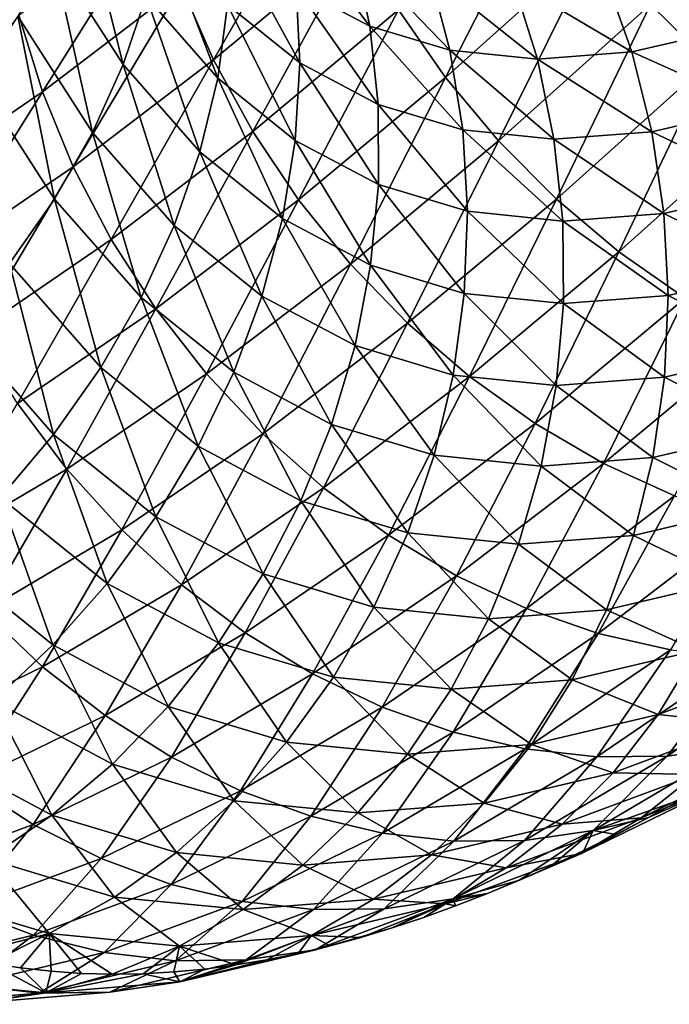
# Model space of a CAD drawing. Header units: millimetres. Extents: x -99 to 221, y -61 to 39.
# Tile 102 of 256: x 9.27 to 11.92, y -53.8 to -49.78. Entities that reach past the tile are written whole.
import ezdxf

# ---------------------------------------------------------------- set-up
doc = ezdxf.new("R2010")
doc.units = ezdxf.units.MM
doc.header["$LTSCALE"] = 33.374815
doc.layers.add('65', color=7, linetype='CONTINUOUS')
doc.layers.add('66', color=7, linetype='CONTINUOUS')

msp = doc.modelspace()

# ---------------------------------------------------------------- linework, layer by layer
at = {"layer": '65', "linetype": 'Continuous'}
for points in [[(9.6937, -49.9586, -1.2761), (9.5176, -49.2621, -0.9785), (9.4063, -49.5124, -0.7827), (9.6937, -49.9586, -1.2761)], [(9.7867, -49.6798, -1.4407), (9.5176, -49.2621, -0.9785), (9.6937, -49.9586, -1.2761), (9.7867, -49.6798, -1.4407)], [(10.6996, -49.8014, -3.2386), (10.3521, -49.3424, -2.873), (10.3996, -49.642, -2.7269), (10.6996, -49.8014, -3.2386)], [(10.6332, -49.4917, -3.353), (10.3521, -49.3424, -2.873), (10.6996, -49.8014, -3.2386), (10.6332, -49.4917, -3.353)], [(10.0794, -50.0137, -1.9422), (9.8465, -49.4031, -1.623), (9.7867, -49.6798, -1.4407), (10.0794, -50.0137, -1.9422)], [(10.1189, -49.7141, -2.0907), (9.8465, -49.4031, -1.623), (10.0794, -50.0137, -1.9422), (10.1189, -49.7141, -2.0907)], [(10.4141, -49.952, -2.596), (10.1248, -49.4204, -2.2554), (10.1189, -49.7141, -2.0907), (10.4141, -49.952, -2.596)], [(10.3996, -49.642, -2.7269), (10.1248, -49.4204, -2.2554), (10.4141, -49.952, -2.596), (10.3996, -49.642, -2.7269)], [(9.5686, -50.2358, -1.1315), (9.4063, -49.5124, -0.7827), (9.2629, -49.7613, -0.6069), (9.5686, -50.2358, -1.1315)], [(9.6937, -49.9586, -1.2761), (9.4063, -49.5124, -0.7827), (9.5686, -50.2358, -1.1315), (9.6937, -49.9586, -1.2761)], [(11.0275, -49.8999, -3.794), (10.6332, -49.4917, -3.353), (10.6996, -49.8014, -3.2386), (11.0275, -49.8999, -3.794)], [(10.9439, -49.585, -3.8791), (10.6332, -49.4917, -3.353), (11.0275, -49.8999, -3.794), (10.9439, -49.585, -3.8791)], [(12.0601, -49.4979, -5.7518), (11.6583, -49.5917, -5.0788), (12.1835, -49.8108, -5.7354), (12.0601, -49.4979, -5.7518)], [(11.2857, -49.6197, -4.4541), (10.9439, -49.585, -3.8791), (11.3845, -49.9362, -4.3952), (11.2857, -49.6197, -4.4541)], [(11.3845, -49.9362, -4.3952), (10.9439, -49.585, -3.8791), (11.0275, -49.8999, -3.794), (11.3845, -49.9362, -4.3952)], [(11.6583, -49.5917, -5.0788), (11.2857, -49.6197, -4.4541), (11.7702, -49.9073, -5.0428), (11.6583, -49.5917, -5.0788)], [(12.1835, -49.8108, -5.7354), (11.6583, -49.5917, -5.0788), (11.7702, -49.9073, -5.0428), (12.1835, -49.8108, -5.7354)], [(11.7702, -49.9073, -5.0428), (11.2857, -49.6197, -4.4541), (11.3845, -49.9362, -4.3952), (11.7702, -49.9073, -5.0428)], [(10.6996, -49.8014, -3.2386), (10.3996, -49.642, -2.7269), (10.7337, -50.1217, -3.1405), (10.6996, -49.8014, -3.2386)], [(10.7337, -50.1217, -3.1405), (10.3996, -49.642, -2.7269), (10.4141, -49.952, -2.596), (10.7337, -50.1217, -3.1405)], [(10.0068, -50.3156, -1.8118), (9.7867, -49.6798, -1.4407), (9.6937, -49.9586, -1.2761), (10.0068, -50.3156, -1.8118)], [(10.0794, -50.0137, -1.9422), (9.7867, -49.6798, -1.4407), (10.0068, -50.3156, -1.8118), (10.0794, -50.0137, -1.9422)], [(10.3954, -50.2684, -2.4821), (10.1189, -49.7141, -2.0907), (10.0794, -50.0137, -1.9422), (10.3954, -50.2684, -2.4821)], [(10.4141, -49.952, -2.596), (10.1189, -49.7141, -2.0907), (10.3954, -50.2684, -2.4821), (10.4141, -49.952, -2.596)], [(9.413, -50.508, -1.0087), (9.2629, -49.7613, -0.6069), (9.0893, -50.0057, -0.4535), (9.413, -50.508, -1.0087)], [(9.5686, -50.2358, -1.1315), (9.2629, -49.7613, -0.6069), (9.413, -50.508, -1.0087), (9.5686, -50.2358, -1.1315)], [(11.0275, -49.8999, -3.794), (10.6996, -49.8014, -3.2386), (11.0794, -50.2257, -3.7263), (11.0275, -49.8999, -3.794)], [(11.0794, -50.2257, -3.7263), (10.6996, -49.8014, -3.2386), (10.7337, -50.1217, -3.1405), (11.0794, -50.2257, -3.7263)], [(12.1835, -49.8108, -5.7354), (11.7702, -49.9073, -5.0428), (12.2767, -50.1344, -5.739), (12.1835, -49.8108, -5.7354)], [(11.3845, -49.9362, -4.3952), (11.0275, -49.8999, -3.794), (11.4521, -50.2637, -4.3548), (11.3845, -49.9362, -4.3952)], [(11.4521, -50.2637, -4.3548), (11.0275, -49.8999, -3.794), (11.0794, -50.2257, -3.7263), (11.4521, -50.2637, -4.3548)], [(11.7702, -49.9073, -5.0428), (11.3845, -49.9362, -4.3952), (11.8515, -50.2337, -5.0261), (11.7702, -49.9073, -5.0428)], [(12.2767, -50.1344, -5.739), (11.7702, -49.9073, -5.0428), (11.8515, -50.2337, -5.0261), (12.2767, -50.1344, -5.739)], [(10.735, -50.4488, -3.0602), (10.4141, -49.952, -2.596), (10.3954, -50.2684, -2.4821), (10.735, -50.4488, -3.0602)], [(10.7337, -50.1217, -3.1405), (10.4141, -49.952, -2.596), (10.735, -50.4488, -3.0602), (10.7337, -50.1217, -3.1405)], [(11.8515, -50.2337, -5.0261), (11.3845, -49.9362, -4.3952), (11.4521, -50.2637, -4.3548), (11.8515, -50.2337, -5.0261)], [(9.9019, -50.6159, -1.7011), (9.6937, -49.9586, -1.2761), (9.5686, -50.2358, -1.1315), (9.9019, -50.6159, -1.7011)], [(10.0068, -50.3156, -1.8118), (9.6937, -49.9586, -1.2761), (9.9019, -50.6159, -1.7011), (10.0068, -50.3156, -1.8118)], [(9.413, -50.508, -1.0087), (9.0893, -50.0057, -0.4535), (9.2288, -50.7717, -0.9091), (9.413, -50.508, -1.0087)], [(10.3438, -50.5871, -2.3866), (10.0794, -50.0137, -1.9422), (10.0068, -50.3156, -1.8118), (10.3438, -50.5871, -2.3866)], [(10.3954, -50.2684, -2.4821), (10.0794, -50.0137, -1.9422), (10.3438, -50.5871, -2.3866), (10.3954, -50.2684, -2.4821)], [(11.0794, -50.2257, -3.7263), (10.7337, -50.1217, -3.1405), (11.099, -50.5582, -3.6771), (11.0794, -50.2257, -3.7263)], [(11.099, -50.5582, -3.6771), (10.7337, -50.1217, -3.1405), (10.735, -50.4488, -3.0602), (11.099, -50.5582, -3.6771)], [(12.2767, -50.1344, -5.739), (11.8515, -50.2337, -5.0261), (12.3384, -50.4646, -5.7626), (12.2767, -50.1344, -5.739)], [(9.7663, -50.9108, -1.6116), (9.5686, -50.2358, -1.1315), (9.413, -50.508, -1.0087), (9.7663, -50.9108, -1.6116)], [(9.9019, -50.6159, -1.7011), (9.5686, -50.2358, -1.1315), (9.7663, -50.9108, -1.6116), (9.9019, -50.6159, -1.7011)], [(11.4521, -50.2637, -4.3548), (11.0794, -50.2257, -3.7263), (11.4877, -50.5978, -4.3334), (11.4521, -50.2637, -4.3548)], [(11.4877, -50.5978, -4.3334), (11.0794, -50.2257, -3.7263), (11.099, -50.5582, -3.6771), (11.4877, -50.5978, -4.3334)], [(11.8515, -50.2337, -5.0261), (11.4521, -50.2637, -4.3548), (11.9011, -50.5668, -5.0289), (11.8515, -50.2337, -5.0261)], [(12.3384, -50.4646, -5.7626), (11.8515, -50.2337, -5.0261), (11.9011, -50.5668, -5.0289), (12.3384, -50.4646, -5.7626)], [(10.7036, -50.7783, -2.9985), (10.3954, -50.2684, -2.4821), (10.3438, -50.5871, -2.3866), (10.7036, -50.7783, -2.9985)], [(10.735, -50.4488, -3.0602), (10.3954, -50.2684, -2.4821), (10.7036, -50.7783, -2.9985), (10.735, -50.4488, -3.0602)], [(11.9011, -50.5668, -5.0289), (11.4521, -50.2637, -4.3548), (11.4877, -50.5978, -4.3334), (11.9011, -50.5668, -5.0289)], [(10.2599, -50.9043, -2.3107), (10.0068, -50.3156, -1.8118), (9.9019, -50.6159, -1.7011), (10.2599, -50.9043, -2.3107)], [(10.3438, -50.5871, -2.3866), (10.0068, -50.3156, -1.8118), (10.2599, -50.9043, -2.3107), (10.3438, -50.5871, -2.3866)], [(11.0859, -50.8934, -3.6467), (10.735, -50.4488, -3.0602), (10.7036, -50.7783, -2.9985), (11.0859, -50.8934, -3.6467)], [(11.099, -50.5582, -3.6771), (10.735, -50.4488, -3.0602), (11.0859, -50.8934, -3.6467), (11.099, -50.5582, -3.6771)], [(12.3384, -50.4646, -5.7626), (11.9011, -50.5668, -5.0289), (12.368, -50.7973, -5.8058), (12.3384, -50.4646, -5.7626)], [(9.6014, -51.1966, -1.5443), (9.413, -50.508, -1.0087), (9.2288, -50.7717, -0.9091), (9.6014, -51.1966, -1.5443)], [(9.7663, -50.9108, -1.6116), (9.413, -50.508, -1.0087), (9.6014, -51.1966, -1.5443), (9.7663, -50.9108, -1.6116)], [(11.4908, -50.9346, -4.3312), (11.099, -50.5582, -3.6771), (11.0859, -50.8934, -3.6467), (11.4908, -50.9346, -4.3312)], [(11.4877, -50.5978, -4.3334), (11.099, -50.5582, -3.6771), (11.4908, -50.9346, -4.3312), (11.4877, -50.5978, -4.3334)], [(10.6398, -51.1063, -2.9563), (10.3438, -50.5871, -2.3866), (10.2599, -50.9043, -2.3107), (10.6398, -51.1063, -2.9563)], [(10.7036, -50.7783, -2.9985), (10.3438, -50.5871, -2.3866), (10.6398, -51.1063, -2.9563), (10.7036, -50.7783, -2.9985)], [(11.9011, -50.5668, -5.0289), (11.4877, -50.5978, -4.3334), (11.9183, -50.9023, -5.0512), (11.9011, -50.5668, -5.0289)], [(11.9183, -50.9023, -5.0512), (11.4877, -50.5978, -4.3334), (11.4908, -50.9346, -4.3312), (11.9183, -50.9023, -5.0512)], [(12.368, -50.7973, -5.8058), (11.9011, -50.5668, -5.0289), (11.9183, -50.9023, -5.0512), (12.368, -50.7973, -5.8058)], [(10.1447, -51.2159, -2.2553), (9.9019, -50.6159, -1.7011), (9.7663, -50.9108, -1.6116), (10.1447, -51.2159, -2.2553)], [(10.2599, -50.9043, -2.3107), (9.9019, -50.6159, -1.7011), (10.1447, -51.2159, -2.2553), (10.2599, -50.9043, -2.3107)], [(9.4094, -51.4698, -1.5001), (9.2288, -50.7717, -0.9091), (9.0184, -51.0237, -0.834), (9.4094, -51.4698, -1.5001)], [(9.6014, -51.1966, -1.5443), (9.2288, -50.7717, -0.9091), (9.4094, -51.4698, -1.5001), (9.6014, -51.1966, -1.5443)], [(11.0404, -51.2269, -3.6358), (10.7036, -50.7783, -2.9985), (10.6398, -51.1063, -2.9563), (11.0404, -51.2269, -3.6358)], [(11.0859, -50.8934, -3.6467), (10.7036, -50.7783, -2.9985), (11.0404, -51.2269, -3.6358), (11.0859, -50.8934, -3.6467)], [(12.368, -50.7973, -5.8058), (11.9183, -50.9023, -5.0512), (12.365, -51.1282, -5.8681), (12.368, -50.7973, -5.8058)], [(9.9998, -51.5179, -2.2211), (9.7663, -50.9108, -1.6116), (9.6014, -51.1966, -1.5443), (9.9998, -51.5179, -2.2211)], [(10.1447, -51.2159, -2.2553), (9.7663, -50.9108, -1.6116), (9.9998, -51.5179, -2.2211), (10.1447, -51.2159, -2.2553)], [(10.5444, -51.4285, -2.934), (10.2599, -50.9043, -2.3107), (10.1447, -51.2159, -2.2553), (10.5444, -51.4285, -2.934)], [(10.6398, -51.1063, -2.9563), (10.2599, -50.9043, -2.3107), (10.5444, -51.4285, -2.934), (10.6398, -51.1063, -2.9563)], [(11.4615, -51.2696, -4.3482), (11.0859, -50.8934, -3.6467), (11.0404, -51.2269, -3.6358), (11.4615, -51.2696, -4.3482)], [(11.4908, -50.9346, -4.3312), (11.0859, -50.8934, -3.6467), (11.4615, -51.2696, -4.3482), (11.4908, -50.9346, -4.3312)], [(11.9183, -50.9023, -5.0512), (11.4908, -50.9346, -4.3312), (11.9031, -51.2362, -5.0927), (11.9183, -50.9023, -5.0512)], [(12.365, -51.1282, -5.8681), (11.9183, -50.9023, -5.0512), (11.9031, -51.2362, -5.0927), (12.365, -51.1282, -5.8681)], [(11.9031, -51.2362, -5.0927), (11.4908, -50.9346, -4.3312), (11.4615, -51.2696, -4.3482), (11.9031, -51.2362, -5.0927)], [(9.4094, -51.4698, -1.5001), (9.0184, -51.0237, -0.834), (9.1928, -51.7268, -1.4796), (9.4094, -51.4698, -1.5001)], [(10.9631, -51.5545, -3.6443), (10.6398, -51.1063, -2.9563), (10.5444, -51.4285, -2.934), (10.9631, -51.5545, -3.6443)], [(11.0404, -51.2269, -3.6358), (10.6398, -51.1063, -2.9563), (10.9631, -51.5545, -3.6443), (11.0404, -51.2269, -3.6358)], [(12.365, -51.1282, -5.8681), (11.9031, -51.2362, -5.0927), (12.3294, -51.4532, -5.9488), (12.365, -51.1282, -5.8681)], [(9.8269, -51.8066, -2.2086), (9.6014, -51.1966, -1.5443), (9.4094, -51.4698, -1.5001), (9.8269, -51.8066, -2.2086)], [(9.9998, -51.5179, -2.2211), (9.6014, -51.1966, -1.5443), (9.8269, -51.8066, -2.2086), (9.9998, -51.5179, -2.2211)], [(10.4187, -51.7409, -2.932), (10.1447, -51.2159, -2.2553), (9.9998, -51.5179, -2.2211), (10.4187, -51.7409, -2.932)], [(10.5444, -51.4285, -2.934), (10.1447, -51.2159, -2.2553), (10.4187, -51.7409, -2.932), (10.5444, -51.4285, -2.934)], [(11.4001, -51.5988, -4.3843), (11.0404, -51.2269, -3.6358), (10.9631, -51.5545, -3.6443), (11.4001, -51.5988, -4.3843)], [(11.4615, -51.2696, -4.3482), (11.0404, -51.2269, -3.6358), (11.4001, -51.5988, -4.3843), (11.4615, -51.2696, -4.3482)], [(11.9031, -51.2362, -5.0927), (11.4615, -51.2696, -4.3482), (11.8555, -51.5641, -5.1528), (11.9031, -51.2362, -5.0927)], [(12.3294, -51.4532, -5.9488), (11.9031, -51.2362, -5.0927), (11.8555, -51.5641, -5.1528), (12.3294, -51.4532, -5.9488)], [(11.8555, -51.5641, -5.1528), (11.4615, -51.2696, -4.3482), (11.4001, -51.5988, -4.3843), (11.8555, -51.5641, -5.1528)], [(10.8549, -51.8722, -3.6722), (10.5444, -51.4285, -2.934), (10.4187, -51.7409, -2.932), (10.8549, -51.8722, -3.6722)], [(10.9631, -51.5545, -3.6443), (10.5444, -51.4285, -2.934), (10.8549, -51.8722, -3.6722), (10.9631, -51.5545, -3.6443)], [(9.6282, -52.0784, -2.218), (9.4094, -51.4698, -1.5001), (9.1928, -51.7268, -1.4796), (9.6282, -52.0784, -2.218)], [(9.8269, -51.8066, -2.2086), (9.4094, -51.4698, -1.5001), (9.6282, -52.0784, -2.218), (9.8269, -51.8066, -2.2086)], [(12.3294, -51.4532, -5.9488), (11.8555, -51.5641, -5.1528), (12.2618, -51.7682, -6.0469), (12.3294, -51.4532, -5.9488)], [(10.2641, -52.0395, -2.9503), (9.9998, -51.5179, -2.2211), (9.8269, -51.8066, -2.2086), (10.2641, -52.0395, -2.9503)], [(10.4187, -51.7409, -2.932), (9.9998, -51.5179, -2.2211), (10.2641, -52.0395, -2.9503), (10.4187, -51.7409, -2.932)], [(11.3073, -51.9178, -4.439), (10.9631, -51.5545, -3.6443), (10.8549, -51.8722, -3.6722), (11.3073, -51.9178, -4.439)], [(11.4001, -51.5988, -4.3843), (10.9631, -51.5545, -3.6443), (11.3073, -51.9178, -4.439), (11.4001, -51.5988, -4.3843)], [(11.8555, -51.5641, -5.1528), (11.4001, -51.5988, -4.3843), (11.7761, -51.8819, -5.2308), (11.8555, -51.5641, -5.1528)], [(12.2618, -51.7682, -6.0469), (11.8555, -51.5641, -5.1528), (11.7761, -51.8819, -5.2308), (12.2618, -51.7682, -6.0469)], [(11.7761, -51.8819, -5.2308), (11.4001, -51.5988, -4.3843), (11.3073, -51.9178, -4.439), (11.7761, -51.8819, -5.2308)], [(9.4062, -52.3297, -2.249), (9.1928, -51.7268, -1.4796), (8.9543, -51.9645, -1.4831), (9.4062, -52.3297, -2.249)], [(9.6282, -52.0784, -2.218), (9.1928, -51.7268, -1.4796), (9.4062, -52.3297, -2.249), (9.6282, -52.0784, -2.218)], [(10.7171, -52.1759, -3.7191), (10.4187, -51.7409, -2.932), (10.2641, -52.0395, -2.9503), (10.7171, -52.1759, -3.7191)], [(10.8549, -51.8722, -3.6722), (10.4187, -51.7409, -2.932), (10.7171, -52.1759, -3.7191), (10.8549, -51.8722, -3.6722)], [(10.0828, -52.3207, -2.9887), (9.8269, -51.8066, -2.2086), (9.6282, -52.0784, -2.218), (10.0828, -52.3207, -2.9887)], [(10.2641, -52.0395, -2.9503), (9.8269, -51.8066, -2.2086), (10.0828, -52.3207, -2.9887), (10.2641, -52.0395, -2.9503)], [(12.2618, -51.7682, -6.0469), (11.7761, -51.8819, -5.2308), (12.163, -52.0692, -6.161), (12.2618, -51.7682, -6.0469)], [(11.1844, -52.2228, -4.5115), (10.8549, -51.8722, -3.6722), (10.7171, -52.1759, -3.7191), (11.1844, -52.2228, -4.5115)], [(11.3073, -51.9178, -4.439), (10.8549, -51.8722, -3.6722), (11.1844, -52.2228, -4.5115), (11.3073, -51.9178, -4.439)], [(11.7761, -51.8819, -5.2308), (11.3073, -51.9178, -4.439), (11.6661, -52.1857, -5.3258), (11.7761, -51.8819, -5.2308)], [(12.163, -52.0692, -6.161), (11.7761, -51.8819, -5.2308), (11.6661, -52.1857, -5.3258), (12.163, -52.0692, -6.161)], [(11.6661, -52.1857, -5.3258), (11.3073, -51.9178, -4.439), (11.1844, -52.2228, -4.5115), (11.6661, -52.1857, -5.3258)], [(9.4062, -52.3297, -2.249), (8.9543, -51.9645, -1.4831), (9.1638, -52.5575, -2.3014), (9.4062, -52.3297, -2.249)], [(10.5516, -52.4618, -3.7844), (10.2641, -52.0395, -2.9503), (10.0828, -52.3207, -2.9887), (10.5516, -52.4618, -3.7844)], [(10.7171, -52.1759, -3.7191), (10.2641, -52.0395, -2.9503), (10.5516, -52.4618, -3.7844), (10.7171, -52.1759, -3.7191)], [(9.8769, -52.5808, -3.0466), (9.6282, -52.0784, -2.218), (9.4062, -52.3297, -2.249), (9.8769, -52.5808, -3.0466)], [(10.0828, -52.3207, -2.9887), (9.6282, -52.0784, -2.218), (9.8769, -52.5808, -3.0466), (10.0828, -52.3207, -2.9887)], [(12.163, -52.0692, -6.161), (11.6661, -52.1857, -5.3258), (12.0342, -52.3525, -6.2897), (12.163, -52.0692, -6.161)], [(11.0328, -52.5099, -4.6011), (10.7171, -52.1759, -3.7191), (10.5516, -52.4618, -3.7844), (11.0328, -52.5099, -4.6011)], [(11.1844, -52.2228, -4.5115), (10.7171, -52.1759, -3.7191), (11.0328, -52.5099, -4.6011), (11.1844, -52.2228, -4.5115)], [(11.6661, -52.1857, -5.3258), (11.1844, -52.2228, -4.5115), (11.5267, -52.4716, -5.4364), (11.6661, -52.1857, -5.3258)], [(12.0342, -52.3525, -6.2897), (11.6661, -52.1857, -5.3258), (11.5267, -52.4716, -5.4364), (12.0342, -52.3525, -6.2897)], [(11.5267, -52.4716, -5.4364), (11.1844, -52.2228, -4.5115), (11.0328, -52.5099, -4.6011), (11.5267, -52.4716, -5.4364)], [(9.649, -52.8165, -3.1234), (9.4062, -52.3297, -2.249), (9.1638, -52.5575, -2.3014), (9.649, -52.8165, -3.1234)], [(9.8769, -52.5808, -3.0466), (9.4062, -52.3297, -2.249), (9.649, -52.8165, -3.1234), (9.8769, -52.5808, -3.0466)], [(10.3604, -52.7262, -3.8674), (10.0828, -52.3207, -2.9887), (9.8769, -52.5808, -3.0466), (10.3604, -52.7262, -3.8674)], [(10.5516, -52.4618, -3.7844), (10.0828, -52.3207, -2.9887), (10.3604, -52.7262, -3.8674), (10.5516, -52.4618, -3.7844)], [(12.0342, -52.3525, -6.2897), (11.5267, -52.4716, -5.4364), (11.877, -52.6144, -6.4315), (12.0342, -52.3525, -6.2897)], [(12.4072, -52.4177, -7.3176), (12.0342, -52.3525, -6.2897), (11.877, -52.6144, -6.4315), (12.4072, -52.4177, -7.3176)], [(12.4072, -52.4177, -7.3176), (11.877, -52.6144, -6.4315), (12.2315, -52.6521, -7.4836), (12.4072, -52.4177, -7.3176)], [(10.8545, -52.7754, -4.7065), (10.5516, -52.4618, -3.7844), (10.3604, -52.7262, -3.8674), (10.8545, -52.7754, -4.7065)], [(11.0328, -52.5099, -4.6011), (10.5516, -52.4618, -3.7844), (10.8545, -52.7754, -4.7065), (11.0328, -52.5099, -4.6011)], [(11.5267, -52.4716, -5.4364), (11.0328, -52.5099, -4.6011), (11.3597, -52.736, -5.5615), (11.5267, -52.4716, -5.4364)], [(11.877, -52.6144, -6.4315), (11.5267, -52.4716, -5.4364), (11.3597, -52.736, -5.5615), (11.877, -52.6144, -6.4315)], [(11.3597, -52.736, -5.5615), (11.0328, -52.5099, -4.6011), (10.8545, -52.7754, -4.7065), (11.3597, -52.736, -5.5615)], [(9.4021, -53.025, -3.2181), (9.1638, -52.5575, -2.3014), (8.904, -52.7589, -2.3744), (9.4021, -53.025, -3.2181)], [(9.649, -52.8165, -3.1234), (9.1638, -52.5575, -2.3014), (9.4021, -53.025, -3.2181), (9.649, -52.8165, -3.1234)], [(10.1458, -52.966, -3.967), (9.8769, -52.5808, -3.0466), (9.649, -52.8165, -3.1234), (10.1458, -52.966, -3.967)], [(10.3604, -52.7262, -3.8674), (9.8769, -52.5808, -3.0466), (10.1458, -52.966, -3.967), (10.3604, -52.7262, -3.8674)], [(11.877, -52.6144, -6.4315), (11.3597, -52.736, -5.5615), (11.6935, -52.8517, -6.5845), (11.877, -52.6144, -6.4315)], [(12.2315, -52.6521, -7.4836), (11.877, -52.6144, -6.4315), (11.6935, -52.8517, -6.5845), (12.2315, -52.6521, -7.4836)], [(12.2315, -52.6521, -7.4836), (11.6935, -52.8517, -6.5845), (12.0308, -52.8593, -7.6575), (12.2315, -52.6521, -7.4836)], [(10.6517, -53.0161, -4.8265), (10.3604, -52.7262, -3.8674), (10.1458, -52.966, -3.967), (10.6517, -53.0161, -4.8265)], [(10.8545, -52.7754, -4.7065), (10.3604, -52.7262, -3.8674), (10.6517, -53.0161, -4.8265), (10.8545, -52.7754, -4.7065)], [(9.4021, -53.025, -3.2181), (8.904, -52.7589, -2.3744), (9.1391, -53.2035, -3.3295), (9.4021, -53.025, -3.2181)], [(11.3597, -52.736, -5.5615), (10.8545, -52.7754, -4.7065), (11.1672, -52.9755, -5.6992), (11.3597, -52.736, -5.5615)], [(11.6935, -52.8517, -6.5845), (11.3597, -52.736, -5.5615), (11.1672, -52.9755, -5.6992), (11.6935, -52.8517, -6.5845)], [(12.369, -52.7622, -8.7705), (11.8077, -53.0365, -7.837), (12.1306, -52.9053, -8.9606), (12.369, -52.7622, -8.7705)], [(12.369, -52.7622, -8.7705), (12.0308, -52.8593, -7.6575), (11.8077, -53.0365, -7.837), (12.369, -52.7622, -8.7705)], [(11.1672, -52.9755, -5.6992), (10.8545, -52.7754, -4.7065), (10.6517, -53.0161, -4.8265), (11.1672, -52.9755, -5.6992)], [(9.9107, -53.178, -4.0818), (9.649, -52.8165, -3.1234), (9.4021, -53.025, -3.2181), (9.9107, -53.178, -4.0818)], [(10.1458, -52.966, -3.967), (9.649, -52.8165, -3.1234), (9.9107, -53.178, -4.0818), (10.1458, -52.966, -3.967)], [(11.6935, -52.8517, -6.5845), (11.1672, -52.9755, -5.6992), (11.4859, -53.0614, -6.7468), (11.6935, -52.8517, -6.5845)], [(12.0308, -52.8593, -7.6575), (11.6935, -52.8517, -6.5845), (11.4859, -53.0614, -6.7468), (12.0308, -52.8593, -7.6575)], [(12.0308, -52.8593, -7.6575), (11.4859, -53.0614, -6.7468), (11.8077, -53.0365, -7.837), (12.0308, -52.8593, -7.6575)], [(11.8077, -53.0365, -7.837), (11.565, -53.1816, -8.02), (12.1306, -52.9053, -8.9606), (11.8077, -53.0365, -7.837)], [(11.565, -53.1816, -8.02), (11.8385, -53.0344, -9.0894), (12.1306, -52.9053, -8.9606), (11.565, -53.1816, -8.02)], [(11.8385, -53.0344, -9.0894), (11.9717, -52.9616, -9.3104), (12.1306, -52.9053, -8.9606), (11.8385, -53.0344, -9.0894)], [(10.4271, -53.2288, -4.9595), (10.1458, -52.966, -3.967), (9.9107, -53.178, -4.0818), (10.4271, -53.2288, -4.9595)], [(10.6517, -53.0161, -4.8265), (10.1458, -52.966, -3.967), (10.4271, -53.2288, -4.9595), (10.6517, -53.0161, -4.8265)], [(11.1672, -52.9755, -5.6992), (10.6517, -53.0161, -4.8265), (10.9516, -53.1872, -5.848), (11.1672, -52.9755, -5.6992)], [(11.4859, -53.0614, -6.7468), (11.1672, -52.9755, -5.6992), (10.9516, -53.1872, -5.848), (11.4859, -53.0614, -6.7468)], [(9.658, -53.3595, -4.2105), (9.4021, -53.025, -3.2181), (9.1391, -53.2035, -3.3295), (9.658, -53.3595, -4.2105)], [(9.9107, -53.178, -4.0818), (9.4021, -53.025, -3.2181), (9.658, -53.3595, -4.2105), (9.9107, -53.178, -4.0818)], [(10.9516, -53.1872, -5.848), (10.6517, -53.0161, -4.8265), (10.4271, -53.2288, -4.9595), (10.9516, -53.1872, -5.848)], [(11.8077, -53.0365, -7.837), (11.2568, -53.2408, -6.9164), (11.565, -53.1816, -8.02), (11.8077, -53.0365, -7.837)], [(11.8077, -53.0365, -7.837), (11.4859, -53.0614, -6.7468), (11.2568, -53.2408, -6.9164), (11.8077, -53.0365, -7.837)], [(11.7059, -53.1038, -8.8691), (11.8385, -53.0344, -9.0894), (11.565, -53.1816, -8.02), (11.7059, -53.1038, -8.8691)], [(11.4859, -53.0614, -6.7468), (10.9516, -53.1872, -5.848), (11.2568, -53.2408, -6.9164), (11.4859, -53.0614, -6.7468)], [(11.5738, -53.1696, -8.6496), (11.7059, -53.1038, -8.8691), (11.565, -53.1816, -8.02), (11.5738, -53.1696, -8.6496)], [(11.4423, -53.2318, -8.4307), (11.5738, -53.1696, -8.6496), (11.565, -53.1816, -8.02), (11.4423, -53.2318, -8.4307)], [(9.1391, -53.2035, -3.3295), (8.8636, -53.3499, -3.4561), (9.3908, -53.5084, -4.3515), (9.1391, -53.2035, -3.3295)], [(9.658, -53.3595, -4.2105), (9.1391, -53.2035, -3.3295), (9.3908, -53.5084, -4.3515), (9.658, -53.3595, -4.2105)], [(10.1833, -53.4109, -5.1038), (9.9107, -53.178, -4.0818), (9.658, -53.3595, -4.2105), (10.1833, -53.4109, -5.1038)], [(10.4271, -53.2288, -4.9595), (9.9107, -53.178, -4.0818), (10.1833, -53.4109, -5.1038), (10.4271, -53.2288, -4.9595)], [(10.9516, -53.1872, -5.848), (10.4271, -53.2288, -4.9595), (10.7157, -53.3683, -6.0059), (10.9516, -53.1872, -5.848)], [(11.2568, -53.2408, -6.9164), (10.9516, -53.1872, -5.848), (10.7157, -53.3683, -6.0059), (11.2568, -53.2408, -6.9164)], [(11.2568, -53.2408, -6.9164), (11.0092, -53.3877, -7.0911), (11.565, -53.1816, -8.02), (11.2568, -53.2408, -6.9164)], [(11.0092, -53.3877, -7.0911), (11.1807, -53.3451, -7.9947), (11.565, -53.1816, -8.02), (11.0092, -53.3877, -7.0911)], [(11.1807, -53.3451, -7.9947), (11.3112, -53.2903, -8.2124), (11.565, -53.1816, -8.02), (11.1807, -53.3451, -7.9947)], [(11.3112, -53.2903, -8.2124), (11.4423, -53.2318, -8.4307), (11.565, -53.1816, -8.02), (11.3112, -53.2903, -8.2124)], [(10.7157, -53.3683, -6.0059), (10.4271, -53.2288, -4.9595), (10.1833, -53.4109, -5.1038), (10.7157, -53.3683, -6.0059)], [(11.2568, -53.2408, -6.9164), (10.7157, -53.3683, -6.0059), (11.0092, -53.3877, -7.0911), (11.2568, -53.2408, -6.9164)], [(8.8636, -53.3499, -3.4561), (9.0251, -53.604, -4.3536), (9.3908, -53.5084, -4.3515), (8.8636, -53.3499, -3.4561)], [(9.658, -53.3595, -4.2105), (9.3908, -53.5084, -4.3515), (9.9236, -53.5602, -5.2576), (9.658, -53.3595, -4.2105)], [(10.1833, -53.4109, -5.1038), (9.658, -53.3595, -4.2105), (9.9236, -53.5602, -5.2576), (10.1833, -53.4109, -5.1038)], [(10.7157, -53.3683, -6.0059), (10.1833, -53.4109, -5.1038), (10.4624, -53.5167, -6.171), (10.7157, -53.3683, -6.0059)], [(10.7157, -53.3683, -6.0059), (10.4624, -53.5167, -6.171), (11.0092, -53.3877, -7.0911), (10.7157, -53.3683, -6.0059)], [(11.0506, -53.3959, -7.7776), (11.1807, -53.3451, -7.9947), (11.0092, -53.3877, -7.0911), (11.0506, -53.3959, -7.7776)], [(10.1833, -53.4109, -5.1038), (9.9236, -53.5602, -5.2576), (10.4624, -53.5167, -6.171), (10.1833, -53.4109, -5.1038)], [(10.4624, -53.5167, -6.171), (10.6632, -53.5247, -7.129), (11.0092, -53.3877, -7.0911), (10.4624, -53.5167, -6.171)], [(10.6632, -53.5247, -7.129), (10.7919, -53.4859, -7.3448), (11.0092, -53.3877, -7.0911), (10.6632, -53.5247, -7.129)], [(10.7919, -53.4859, -7.3448), (10.921, -53.4429, -7.5609), (11.0092, -53.3877, -7.0911), (10.7919, -53.4859, -7.3448)], [(10.921, -53.4429, -7.5609), (11.0506, -53.3959, -7.7776), (11.0092, -53.3877, -7.0911), (10.921, -53.4429, -7.5609)], [(9.0251, -53.604, -4.3536), (9.1494, -53.6293, -4.565), (9.3908, -53.5084, -4.3515), (9.0251, -53.604, -4.3536)], [(9.1494, -53.6293, -4.565), (9.274, -53.6489, -4.7768), (9.3908, -53.5084, -4.3515), (9.1494, -53.6293, -4.565)], [(9.274, -53.6489, -4.7768), (9.3987, -53.6629, -4.9891), (9.3908, -53.5084, -4.3515), (9.274, -53.6489, -4.7768)], [(9.5237, -53.6713, -5.2017), (9.6489, -53.6745, -5.4147), (9.3908, -53.5084, -4.3515), (9.5237, -53.6713, -5.2017)], [(9.3908, -53.5084, -4.3515), (9.6489, -53.6745, -5.4147), (9.9236, -53.5602, -5.2576), (9.3908, -53.5084, -4.3515)], [(9.3987, -53.6629, -4.9891), (9.5237, -53.6713, -5.2017), (9.3908, -53.5084, -4.3515), (9.3987, -53.6629, -4.9891)], [(9.9236, -53.5602, -5.2576), (10.153, -53.6369, -6.2695), (10.4624, -53.5167, -6.171), (9.9236, -53.5602, -5.2576)], [(10.153, -53.6369, -6.2695), (10.2799, -53.6155, -6.4839), (10.4624, -53.5167, -6.171), (10.153, -53.6369, -6.2695)], [(10.2799, -53.6155, -6.4839), (10.4072, -53.5896, -6.6986), (10.4624, -53.5167, -6.171), (10.2799, -53.6155, -6.4839)], [(10.4072, -53.5896, -6.6986), (10.535, -53.5593, -6.9137), (10.4624, -53.5167, -6.171), (10.4072, -53.5896, -6.6986)], [(10.535, -53.5593, -6.9137), (10.6632, -53.5247, -7.129), (10.4624, -53.5167, -6.171), (10.535, -53.5593, -6.9137)], [(9.6489, -53.6745, -5.4147), (9.7745, -53.6725, -5.628), (9.9236, -53.5602, -5.2576), (9.6489, -53.6745, -5.4147)], [(9.7745, -53.6725, -5.628), (9.9003, -53.6655, -5.8416), (9.9236, -53.5602, -5.2576), (9.7745, -53.6725, -5.628)], [(9.9003, -53.6655, -5.8416), (10.0265, -53.6536, -6.0554), (9.9236, -53.5602, -5.2576), (9.9003, -53.6655, -5.8416)], [(10.0265, -53.6536, -6.0554), (10.153, -53.6369, -6.2695), (9.9236, -53.5602, -5.2576), (10.0265, -53.6536, -6.0554)]]:
    msp.add_3dface(points, dxfattribs=at)
at = {"layer": '66', "linetype": 'Continuous'}
for points in [[(12.4839, -49.1058, -16.4627), (12.0858, -49.9487, -15.4106), (11.8457, -49.7129, -15.4241), (12.4839, -49.1058, -16.4627)], [(10.5168, -49.1477, -14.2484), (10.0619, -49.9397, -13.3532), (9.9303, -49.6371, -13.286), (10.5168, -49.1477, -14.2484)], [(10.653, -49.4464, -14.3232), (10.0619, -49.9397, -13.3532), (10.5168, -49.1477, -14.2484), (10.653, -49.4464, -14.3232)], [(11.4317, -49.185, -15.3785), (11.0093, -50.0109, -14.4042), (10.8179, -49.7354, -14.3754), (11.4317, -49.185, -15.3785)], [(11.6268, -49.4573, -15.4134), (11.0093, -50.0109, -14.4042), (11.4317, -49.185, -15.3785), (11.6268, -49.4573, -15.4134)], [(9.8292, -49.3284, -13.1973), (9.3632, -50.0701, -12.3522), (9.2676, -49.7571, -12.2727), (9.8292, -49.3284, -13.1973)], [(9.9303, -49.6371, -13.286), (9.3632, -50.0701, -12.3522), (9.8292, -49.3284, -13.1973), (9.9303, -49.6371, -13.286)], [(10.653, -49.4464, -14.3232), (10.2223, -50.2324, -13.398), (10.0619, -49.9397, -13.3532), (10.653, -49.4464, -14.3232)], [(10.8179, -49.7354, -14.3754), (10.2223, -50.2324, -13.398), (10.653, -49.4464, -14.3232), (10.8179, -49.7354, -14.3754)], [(11.6268, -49.4573, -15.4134), (11.2249, -50.2696, -14.4094), (11.0093, -50.0109, -14.4042), (11.6268, -49.4573, -15.4134)], [(11.8457, -49.7129, -15.4241), (11.2249, -50.2696, -14.4094), (11.6268, -49.4573, -15.4134), (11.8457, -49.7129, -15.4241)], [(9.9303, -49.6371, -13.286), (9.4894, -50.3769, -12.4103), (9.3632, -50.0701, -12.3522), (9.9303, -49.6371, -13.286)], [(10.0619, -49.9397, -13.3532), (9.4894, -50.3769, -12.4103), (9.9303, -49.6371, -13.286), (10.0619, -49.9397, -13.3532)], [(11.8457, -49.7129, -15.4241), (11.4619, -50.5081, -14.3909), (11.2249, -50.2696, -14.4094), (11.8457, -49.7129, -15.4241)], [(12.0858, -49.9487, -15.4106), (11.4619, -50.5081, -14.3909), (11.8457, -49.7129, -15.4241), (12.0858, -49.9487, -15.4106)], [(10.8179, -49.7354, -14.3754), (10.4095, -50.5115, -13.4198), (10.2223, -50.2324, -13.398), (10.8179, -49.7354, -14.3754)], [(11.0093, -50.0109, -14.4042), (10.4095, -50.5115, -13.4198), (10.8179, -49.7354, -14.3754), (11.0093, -50.0109, -14.4042)], [(9.3632, -50.0701, -12.3522), (8.8158, -50.4439, -11.447), (9.2676, -49.7571, -12.2727), (9.3632, -50.0701, -12.3522)], [(10.0619, -49.9397, -13.3532), (9.6446, -50.6735, -12.4465), (9.4894, -50.3769, -12.4103), (10.0619, -49.9397, -13.3532)], [(10.2223, -50.2324, -13.398), (9.6446, -50.6735, -12.4465), (10.0619, -49.9397, -13.3532), (10.2223, -50.2324, -13.398)], [(12.0858, -49.9487, -15.4106), (11.7173, -50.7235, -14.3488), (11.4619, -50.5081, -14.3909), (12.0858, -49.9487, -15.4106)], [(12.344, -50.1616, -15.373), (11.7173, -50.7235, -14.3488), (12.0858, -49.9487, -15.4106), (12.344, -50.1616, -15.373)], [(11.0093, -50.0109, -14.4042), (10.6211, -50.7734, -13.4185), (10.4095, -50.5115, -13.4198), (11.0093, -50.0109, -14.4042)], [(11.2249, -50.2696, -14.4094), (10.6211, -50.7734, -13.4185), (11.0093, -50.0109, -14.4042), (11.2249, -50.2696, -14.4094)], [(9.3632, -50.0701, -12.3522), (8.9356, -50.755, -11.4946), (8.8158, -50.4439, -11.447), (9.3632, -50.0701, -12.3522)], [(9.4894, -50.3769, -12.4103), (8.9356, -50.755, -11.4946), (9.3632, -50.0701, -12.3522), (9.4894, -50.3769, -12.4103)], [(12.344, -50.1616, -15.373), (11.988, -50.913, -14.2837), (11.7173, -50.7235, -14.3488), (12.344, -50.1616, -15.373)], [(10.2223, -50.2324, -13.398), (9.8269, -50.9564, -12.4602), (9.6446, -50.6735, -12.4465), (10.2223, -50.2324, -13.398)], [(10.4095, -50.5115, -13.4198), (9.8269, -50.9564, -12.4602), (10.2223, -50.2324, -13.398), (10.4095, -50.5115, -13.4198)], [(11.2249, -50.2696, -14.4094), (10.8546, -51.0149, -13.394), (10.6211, -50.7734, -13.4185), (11.2249, -50.2696, -14.4094)], [(11.4619, -50.5081, -14.3909), (10.8546, -51.0149, -13.394), (11.2249, -50.2696, -14.4094), (11.4619, -50.5081, -14.3909)], [(9.4894, -50.3769, -12.4103), (9.0847, -51.0558, -11.5206), (8.9356, -50.755, -11.4946), (9.4894, -50.3769, -12.4103)], [(9.6446, -50.6735, -12.4465), (9.0847, -51.0558, -11.5206), (9.4894, -50.3769, -12.4103), (9.6446, -50.6735, -12.4465)], [(10.4095, -50.5115, -13.4198), (10.0339, -51.2218, -12.4512), (9.8269, -50.9564, -12.4602), (10.4095, -50.5115, -13.4198)], [(10.6211, -50.7734, -13.4185), (10.0339, -51.2218, -12.4512), (10.4095, -50.5115, -13.4198), (10.6211, -50.7734, -13.4185)], [(11.4619, -50.5081, -14.3909), (11.1068, -51.233, -13.3466), (10.8546, -51.0149, -13.394), (11.4619, -50.5081, -14.3909)], [(11.7173, -50.7235, -14.3488), (11.1068, -51.233, -13.3466), (11.4619, -50.5081, -14.3909), (11.7173, -50.7235, -14.3488)], [(9.6446, -50.6735, -12.4465), (9.2612, -51.3426, -11.5247), (9.0847, -51.0558, -11.5206), (9.6446, -50.6735, -12.4465)], [(9.8269, -50.9564, -12.4602), (9.2612, -51.3426, -11.5247), (9.6446, -50.6735, -12.4465), (9.8269, -50.9564, -12.4602)], [(11.7173, -50.7235, -14.3488), (11.3747, -51.4248, -13.2769), (11.1068, -51.233, -13.3466), (11.7173, -50.7235, -14.3488)], [(11.988, -50.913, -14.2837), (11.3747, -51.4248, -13.2769), (11.7173, -50.7235, -14.3488), (11.988, -50.913, -14.2837)], [(10.6211, -50.7734, -13.4185), (10.2631, -51.4665, -12.4197), (10.0339, -51.2218, -12.4512), (10.6211, -50.7734, -13.4185)], [(10.8546, -51.0149, -13.394), (10.2631, -51.4665, -12.4197), (10.6211, -50.7734, -13.4185), (10.8546, -51.0149, -13.394)], [(11.988, -50.913, -14.2837), (11.6548, -51.5879, -13.1859), (11.3747, -51.4248, -13.2769), (11.988, -50.913, -14.2837)], [(12.2705, -51.0743, -14.1965), (11.6548, -51.5879, -13.1859), (11.988, -50.913, -14.2837), (12.2705, -51.0743, -14.1965)], [(9.8269, -50.9564, -12.4602), (9.4628, -51.6117, -11.5068), (9.2612, -51.3426, -11.5247), (9.8269, -50.9564, -12.4602)], [(10.0339, -51.2218, -12.4512), (9.4628, -51.6117, -11.5068), (9.8269, -50.9564, -12.4602), (10.0339, -51.2218, -12.4512)], [(10.8546, -51.0149, -13.394), (10.5116, -51.6874, -12.3661), (10.2631, -51.4665, -12.4197), (10.8546, -51.0149, -13.394)], [(11.1068, -51.233, -13.3466), (10.5116, -51.6874, -12.3661), (10.8546, -51.0149, -13.394), (11.1068, -51.233, -13.3466)], [(12.2705, -51.0743, -14.1965), (11.9438, -51.7204, -13.0746), (11.6548, -51.5879, -13.1859), (12.2705, -51.0743, -14.1965)], [(10.0339, -51.2218, -12.4512), (9.6871, -51.8598, -11.4671), (9.4628, -51.6117, -11.5068), (10.0339, -51.2218, -12.4512)], [(10.2631, -51.4665, -12.4197), (9.6871, -51.8598, -11.4671), (10.0339, -51.2218, -12.4512), (10.2631, -51.4665, -12.4197)], [(11.1068, -51.233, -13.3466), (10.7763, -51.8817, -12.291), (10.5116, -51.6874, -12.3661), (11.1068, -51.233, -13.3466)], [(11.3747, -51.4248, -13.2769), (10.7763, -51.8817, -12.291), (11.1068, -51.233, -13.3466), (11.3747, -51.4248, -13.2769)], [(9.4628, -51.6117, -11.5068), (8.9068, -51.9399, -10.5848), (9.2612, -51.3426, -11.5247), (9.4628, -51.6117, -11.5068)], [(11.3747, -51.4248, -13.2769), (11.0537, -52.0469, -12.1954), (10.7763, -51.8817, -12.291), (11.3747, -51.4248, -13.2769)], [(11.6548, -51.5879, -13.1859), (11.0537, -52.0469, -12.1954), (11.3747, -51.4248, -13.2769), (11.6548, -51.5879, -13.1859)], [(10.2631, -51.4665, -12.4197), (9.9311, -52.0837, -11.4061), (9.6871, -51.8598, -11.4671), (10.2631, -51.4665, -12.4197)], [(10.5116, -51.6874, -12.3661), (9.9311, -52.0837, -11.4061), (10.2631, -51.4665, -12.4197), (10.5116, -51.6874, -12.3661)], [(11.6548, -51.5879, -13.1859), (11.3405, -52.181, -12.0805), (11.0537, -52.0469, -12.1954), (11.6548, -51.5879, -13.1859)], [(11.9438, -51.7204, -13.0746), (11.3405, -52.181, -12.0805), (11.6548, -51.5879, -13.1859), (11.9438, -51.7204, -13.0746)], [(9.4628, -51.6117, -11.5068), (9.1252, -52.1915, -10.5354), (8.9068, -51.9399, -10.5848), (9.4628, -51.6117, -11.5068)], [(9.6871, -51.8598, -11.4671), (9.1252, -52.1915, -10.5354), (9.4628, -51.6117, -11.5068), (9.6871, -51.8598, -11.4671)], [(10.5116, -51.6874, -12.3661), (10.1919, -52.2806, -11.3247), (9.9311, -52.0837, -11.4061), (10.5116, -51.6874, -12.3661)], [(10.7763, -51.8817, -12.291), (10.1919, -52.2806, -11.3247), (10.5116, -51.6874, -12.3661), (10.7763, -51.8817, -12.291)], [(11.9438, -51.7204, -13.0746), (11.6329, -52.2822, -11.9477), (11.3405, -52.181, -12.0805), (11.9438, -51.7204, -13.0746)], [(12.2378, -51.8205, -12.9444), (11.6329, -52.2822, -11.9477), (11.9438, -51.7204, -13.0746), (12.2378, -51.8205, -12.9444)], [(12.2378, -51.8205, -12.9444), (11.9274, -52.3494, -11.7987), (11.6329, -52.2822, -11.9477), (12.2378, -51.8205, -12.9444)], [(9.6871, -51.8598, -11.4671), (9.364, -52.4185, -10.4658), (9.1252, -52.1915, -10.5354), (9.6871, -51.8598, -11.4671)], [(9.9311, -52.0837, -11.4061), (9.364, -52.4185, -10.4658), (9.6871, -51.8598, -11.4671), (9.9311, -52.0837, -11.4061)], [(10.7763, -51.8817, -12.291), (10.4661, -52.448, -11.2237), (10.1919, -52.2806, -11.3247), (10.7763, -51.8817, -12.291)], [(11.0537, -52.0469, -12.1954), (10.4661, -52.448, -11.2237), (10.7763, -51.8817, -12.291), (11.0537, -52.0469, -12.1954)], [(11.0537, -52.0469, -12.1954), (10.7503, -52.5839, -11.1046), (10.4661, -52.448, -11.2237), (11.0537, -52.0469, -12.1954)], [(11.3405, -52.181, -12.0805), (10.7503, -52.5839, -11.1046), (11.0537, -52.0469, -12.1954), (11.3405, -52.181, -12.0805)], [(9.9311, -52.0837, -11.4061), (9.6201, -52.6182, -10.3769), (9.364, -52.4185, -10.4658), (9.9311, -52.0837, -11.4061)], [(10.1919, -52.2806, -11.3247), (9.6201, -52.6182, -10.3769), (9.9311, -52.0837, -11.4061), (10.1919, -52.2806, -11.3247)], [(9.364, -52.4185, -10.4658), (8.8095, -52.6885, -9.5436), (9.1252, -52.1915, -10.5354), (9.364, -52.4185, -10.4658)], [(11.3405, -52.181, -12.0805), (11.0408, -52.6864, -10.9687), (10.7503, -52.5839, -11.1046), (11.3405, -52.181, -12.0805)], [(11.6329, -52.2822, -11.9477), (11.0408, -52.6864, -10.9687), (11.3405, -52.181, -12.0805), (11.6329, -52.2822, -11.9477)], [(10.1919, -52.2806, -11.3247), (9.8905, -52.7879, -10.2696), (9.6201, -52.6182, -10.3769), (10.1919, -52.2806, -11.3247)], [(10.4661, -52.448, -11.2237), (9.8905, -52.7879, -10.2696), (10.1919, -52.2806, -11.3247), (10.4661, -52.448, -11.2237)], [(11.6329, -52.2822, -11.9477), (11.3341, -52.7543, -10.8178), (11.0408, -52.6864, -10.9687), (11.6329, -52.2822, -11.9477)], [(11.9274, -52.3494, -11.7987), (11.3341, -52.7543, -10.8178), (11.6329, -52.2822, -11.9477), (11.9274, -52.3494, -11.7987)], [(11.9274, -52.3494, -11.7987), (11.6265, -52.7868, -10.6539), (11.3341, -52.7543, -10.8178), (11.9274, -52.3494, -11.7987)], [(12.2202, -52.3816, -11.6354), (11.6265, -52.7868, -10.6539), (11.9274, -52.3494, -11.7987), (12.2202, -52.3816, -11.6354)], [(12.2202, -52.3816, -11.6354), (11.9142, -52.7835, -10.4789), (11.6265, -52.7868, -10.6539), (12.2202, -52.3816, -11.6354)], [(12.5076, -52.3785, -11.4599), (11.9142, -52.7835, -10.4789), (12.2202, -52.3816, -11.6354), (12.5076, -52.3785, -11.4599)], [(12.5076, -52.3785, -11.4599), (12.1936, -52.7443, -10.2951), (11.9142, -52.7835, -10.4789), (12.5076, -52.3785, -11.4599)], [(9.364, -52.4185, -10.4658), (9.0602, -52.8908, -9.4457), (8.8095, -52.6885, -9.5436), (9.364, -52.4185, -10.4658)], [(9.6201, -52.6182, -10.3769), (9.0602, -52.8908, -9.4457), (9.364, -52.4185, -10.4658), (9.6201, -52.6182, -10.3769)], [(10.4661, -52.448, -11.2237), (10.1716, -52.9256, -10.1454), (9.8905, -52.7879, -10.2696), (10.4661, -52.448, -11.2237)], [(10.7503, -52.5839, -11.1046), (10.1716, -52.9256, -10.1454), (10.4661, -52.448, -11.2237), (10.7503, -52.5839, -11.1046)], [(10.7503, -52.5839, -11.1046), (10.4599, -53.0296, -10.0059), (10.1716, -52.9256, -10.1454), (10.7503, -52.5839, -11.1046)], [(11.0408, -52.6864, -10.9687), (10.4599, -53.0296, -10.0059), (10.7503, -52.5839, -11.1046), (11.0408, -52.6864, -10.9687)], [(9.6201, -52.6182, -10.3769), (9.326, -53.0628, -9.3309), (9.0602, -52.8908, -9.4457), (9.6201, -52.6182, -10.3769)], [(9.8905, -52.7879, -10.2696), (9.326, -53.0628, -9.3309), (9.6201, -52.6182, -10.3769), (9.8905, -52.7879, -10.2696)], [(11.0408, -52.6864, -10.9687), (10.7519, -53.0984, -9.8527), (10.4599, -53.0296, -10.0059), (11.0408, -52.6864, -10.9687)], [(11.3341, -52.7543, -10.8178), (10.7519, -53.0984, -9.8527), (11.0408, -52.6864, -10.9687), (11.3341, -52.7543, -10.8178)], [(11.3341, -52.7543, -10.8178), (11.0437, -53.1313, -9.6879), (10.7519, -53.0984, -9.8527), (11.3341, -52.7543, -10.8178)], [(11.6265, -52.7868, -10.6539), (11.0437, -53.1313, -9.6879), (11.3341, -52.7543, -10.8178), (11.6265, -52.7868, -10.6539)], [(12.1936, -52.7443, -10.2951), (11.9717, -52.9616, -9.3104), (11.6124, -53.0879, -9.3318), (12.1936, -52.7443, -10.2951)], [(12.1936, -52.7443, -10.2951), (11.6124, -53.0879, -9.3318), (11.9142, -52.7835, -10.4789), (12.1936, -52.7443, -10.2951)], [(9.8905, -52.7879, -10.2696), (9.6035, -53.2024, -9.2008), (9.326, -53.0628, -9.3309), (9.8905, -52.7879, -10.2696)], [(10.1716, -52.9256, -10.1454), (9.6035, -53.2024, -9.2008), (9.8905, -52.7879, -10.2696), (10.1716, -52.9256, -10.1454)], [(11.6265, -52.7868, -10.6539), (11.3318, -53.1278, -9.5135), (11.0437, -53.1313, -9.6879), (11.6265, -52.7868, -10.6539)], [(11.9142, -52.7835, -10.4789), (11.3318, -53.1278, -9.5135), (11.6265, -52.7868, -10.6539), (11.9142, -52.7835, -10.4789)], [(11.9142, -52.7835, -10.4789), (11.6124, -53.0879, -9.3318), (11.3318, -53.1278, -9.5135), (11.9142, -52.7835, -10.4789)], [(9.326, -53.0628, -9.3309), (8.772, -53.2681, -8.405), (9.0602, -52.8908, -9.4457), (9.326, -53.0628, -9.3309)], [(10.1716, -52.9256, -10.1454), (9.8892, -53.3077, -9.0568), (9.6035, -53.2024, -9.2008), (10.1716, -52.9256, -10.1454)], [(10.4599, -53.0296, -10.0059), (9.8892, -53.3077, -9.0568), (10.1716, -52.9256, -10.1454), (10.4599, -53.0296, -10.0059)], [(11.9717, -52.9616, -9.3104), (11.8385, -53.0344, -9.0894), (11.6124, -53.0879, -9.3318), (11.9717, -52.9616, -9.3104)], [(10.4599, -53.0296, -10.0059), (10.1794, -53.3774, -8.901), (9.8892, -53.3077, -9.0568), (10.4599, -53.0296, -10.0059)], [(10.7519, -53.0984, -9.8527), (10.1794, -53.3774, -8.901), (10.4599, -53.0296, -10.0059), (10.7519, -53.0984, -9.8527)], [(11.8385, -53.0344, -9.0894), (11.7059, -53.1038, -8.8691), (11.6124, -53.0879, -9.3318), (11.8385, -53.0344, -9.0894)], [(9.326, -53.0628, -9.3309), (9.0452, -53.4092, -8.2677), (8.772, -53.2681, -8.405), (9.326, -53.0628, -9.3309)], [(9.6035, -53.2024, -9.2008), (9.0452, -53.4092, -8.2677), (9.326, -53.0628, -9.3309), (9.6035, -53.2024, -9.2008)], [(11.6124, -53.0879, -9.3318), (11.3112, -53.2903, -8.2124), (11.0411, -53.3667, -8.3818), (11.6124, -53.0879, -9.3318)], [(11.6124, -53.0879, -9.3318), (11.0411, -53.3667, -8.3818), (11.3318, -53.1278, -9.5135), (11.6124, -53.0879, -9.3318)], [(11.4423, -53.2318, -8.4307), (11.3112, -53.2903, -8.2124), (11.6124, -53.0879, -9.3318), (11.4423, -53.2318, -8.4307)], [(11.5738, -53.1696, -8.6496), (11.4423, -53.2318, -8.4307), (11.6124, -53.0879, -9.3318), (11.5738, -53.1696, -8.6496)], [(11.7059, -53.1038, -8.8691), (11.5738, -53.1696, -8.6496), (11.6124, -53.0879, -9.3318), (11.7059, -53.1038, -8.8691)], [(10.7519, -53.0984, -9.8527), (10.4706, -53.4107, -8.7351), (10.1794, -53.3774, -8.901), (10.7519, -53.0984, -9.8527)], [(11.0437, -53.1313, -9.6879), (10.4706, -53.4107, -8.7351), (10.7519, -53.0984, -9.8527), (11.0437, -53.1313, -9.6879)], [(11.0437, -53.1313, -9.6879), (10.7591, -53.4071, -8.5613), (10.4706, -53.4107, -8.7351), (11.0437, -53.1313, -9.6879)], [(11.3318, -53.1278, -9.5135), (10.7591, -53.4071, -8.5613), (11.0437, -53.1313, -9.6879), (11.3318, -53.1278, -9.5135)], [(11.3318, -53.1278, -9.5135), (11.0411, -53.3667, -8.3818), (10.7591, -53.4071, -8.5613), (11.3318, -53.1278, -9.5135)], [(9.6035, -53.2024, -9.2008), (9.3277, -53.5157, -8.1185), (9.0452, -53.4092, -8.2677), (9.6035, -53.2024, -9.2008)], [(9.8892, -53.3077, -9.0568), (9.3277, -53.5157, -8.1185), (9.6035, -53.2024, -9.2008), (9.8892, -53.3077, -9.0568)], [(11.3112, -53.2903, -8.2124), (11.1807, -53.3451, -7.9947), (11.0411, -53.3667, -8.3818), (11.3112, -53.2903, -8.2124)], [(9.8892, -53.3077, -9.0568), (9.616, -53.5862, -7.9593), (9.3277, -53.5157, -8.1185), (9.8892, -53.3077, -9.0568)], [(10.1794, -53.3774, -8.901), (9.616, -53.5862, -7.9593), (9.8892, -53.3077, -9.0568), (10.1794, -53.3774, -8.901)], [(11.0411, -53.3667, -8.3818), (10.7919, -53.4859, -7.3448), (10.4788, -53.5752, -7.4421), (11.0411, -53.3667, -8.3818)], [(11.0411, -53.3667, -8.3818), (10.4788, -53.5752, -7.4421), (10.7591, -53.4071, -8.5613), (11.0411, -53.3667, -8.3818)], [(10.921, -53.4429, -7.5609), (10.7919, -53.4859, -7.3448), (11.0411, -53.3667, -8.3818), (10.921, -53.4429, -7.5609)], [(11.0506, -53.3959, -7.7776), (10.921, -53.4429, -7.5609), (11.0411, -53.3667, -8.3818), (11.0506, -53.3959, -7.7776)], [(11.1807, -53.3451, -7.9947), (11.0506, -53.3959, -7.7776), (11.0411, -53.3667, -8.3818), (11.1807, -53.3451, -7.9947)], [(9.3277, -53.5157, -8.1185), (8.7747, -53.6473, -7.1878), (9.0452, -53.4092, -8.2677), (9.3277, -53.5157, -8.1185)], [(10.1794, -53.3774, -8.901), (9.9063, -53.6198, -7.7921), (9.616, -53.5862, -7.9593), (10.1794, -53.3774, -8.901)], [(10.4706, -53.4107, -8.7351), (9.9063, -53.6198, -7.7921), (10.1794, -53.3774, -8.901), (10.4706, -53.4107, -8.7351)], [(10.4706, -53.4107, -8.7351), (10.1952, -53.6161, -7.619), (9.9063, -53.6198, -7.7921), (10.4706, -53.4107, -8.7351)], [(10.7591, -53.4071, -8.5613), (10.1952, -53.6161, -7.619), (10.4706, -53.4107, -8.7351), (10.7591, -53.4071, -8.5613)], [(10.7591, -53.4071, -8.5613), (10.4788, -53.5752, -7.4421), (10.1952, -53.6161, -7.619), (10.7591, -53.4071, -8.5613)], [(10.7919, -53.4859, -7.3448), (10.6632, -53.5247, -7.129), (10.4788, -53.5752, -7.4421), (10.7919, -53.4859, -7.3448)], [(9.3277, -53.5157, -8.1185), (9.0606, -53.7181, -7.0245), (8.7747, -53.6473, -7.1878), (9.3277, -53.5157, -8.1185)], [(9.616, -53.5862, -7.9593), (9.0606, -53.7181, -7.0245), (9.3277, -53.5157, -8.1185), (9.616, -53.5862, -7.9593)], [(10.6632, -53.5247, -7.129), (10.535, -53.5593, -6.9137), (10.4788, -53.5752, -7.4421), (10.6632, -53.5247, -7.129)], [(10.4788, -53.5752, -7.4421), (10.2799, -53.6155, -6.4839), (9.9246, -53.7063, -6.5094), (10.4788, -53.5752, -7.4421)], [(10.4788, -53.5752, -7.4421), (9.9246, -53.7063, -6.5094), (10.1952, -53.6161, -7.619), (10.4788, -53.5752, -7.4421)], [(10.4072, -53.5896, -6.6986), (10.2799, -53.6155, -6.4839), (10.4788, -53.5752, -7.4421), (10.4072, -53.5896, -6.6986)], [(10.535, -53.5593, -6.9137), (10.4072, -53.5896, -6.6986), (10.4788, -53.5752, -7.4421), (10.535, -53.5593, -6.9137)], [(9.616, -53.5862, -7.9593), (9.35, -53.7518, -6.8556), (9.0606, -53.7181, -7.0245), (9.616, -53.5862, -7.9593)], [(9.9063, -53.6198, -7.7921), (9.35, -53.7518, -6.8556), (9.616, -53.5862, -7.9593), (9.9063, -53.6198, -7.7921)], [(10.1952, -53.6161, -7.619), (9.6392, -53.7478, -6.6832), (9.9063, -53.6198, -7.7921), (10.1952, -53.6161, -7.619)], [(10.1952, -53.6161, -7.619), (9.9246, -53.7063, -6.5094), (9.6392, -53.7478, -6.6832), (10.1952, -53.6161, -7.619)], [(10.2799, -53.6155, -6.4839), (10.153, -53.6369, -6.2695), (9.9246, -53.7063, -6.5094), (10.2799, -53.6155, -6.4839)], [(9.3773, -53.7512, -5.5813), (9.1494, -53.6293, -4.565), (8.8348, -53.6991, -4.6584), (9.3773, -53.7512, -5.5813)], [(9.274, -53.6489, -4.7768), (9.1494, -53.6293, -4.565), (9.3773, -53.7512, -5.5813), (9.274, -53.6489, -4.7768)], [(9.3987, -53.6629, -4.9891), (9.274, -53.6489, -4.7768), (9.3773, -53.7512, -5.5813), (9.3987, -53.6629, -4.9891)], [(9.9063, -53.6198, -7.7921), (9.6392, -53.7478, -6.6832), (9.35, -53.7518, -6.8556), (9.9063, -53.6198, -7.7921)], [(10.0265, -53.6536, -6.0554), (9.9003, -53.6655, -5.8416), (9.9246, -53.7063, -6.5094), (10.0265, -53.6536, -6.0554)], [(10.153, -53.6369, -6.2695), (10.0265, -53.6536, -6.0554), (9.9246, -53.7063, -6.5094), (10.153, -53.6369, -6.2695)], [(9.5237, -53.6713, -5.2017), (9.3987, -53.6629, -4.9891), (9.3773, -53.7512, -5.5813), (9.5237, -53.6713, -5.2017)], [(9.6489, -53.6745, -5.4147), (9.5237, -53.6713, -5.2017), (9.3773, -53.7512, -5.5813), (9.6489, -53.6745, -5.4147)], [(9.7745, -53.6725, -5.628), (9.6489, -53.6745, -5.4147), (9.3773, -53.7512, -5.5813), (9.7745, -53.6725, -5.628)], [(9.9246, -53.7063, -6.5094), (9.7745, -53.6725, -5.628), (9.3773, -53.7512, -5.5813), (9.9246, -53.7063, -6.5094)], [(9.9003, -53.6655, -5.8416), (9.7745, -53.6725, -5.628), (9.9246, -53.7063, -6.5094), (9.9003, -53.6655, -5.8416)], [(9.35, -53.7518, -6.8556), (8.8002, -53.7977, -5.9234), (9.0606, -53.7181, -7.0245), (9.35, -53.7518, -6.8556)], [(9.3773, -53.7512, -5.5813), (8.8348, -53.6991, -4.6584), (9.0899, -53.7933, -5.7517), (9.3773, -53.7512, -5.5813)], [(9.9246, -53.7063, -6.5094), (9.3773, -53.7512, -5.5813), (9.6392, -53.7478, -6.6832), (9.9246, -53.7063, -6.5094)], [(9.35, -53.7518, -6.8556), (9.0899, -53.7933, -5.7517), (8.8002, -53.7977, -5.9234), (9.35, -53.7518, -6.8556)], [(9.6392, -53.7478, -6.6832), (9.0899, -53.7933, -5.7517), (9.35, -53.7518, -6.8556), (9.6392, -53.7478, -6.6832)], [(9.6392, -53.7478, -6.6832), (9.3773, -53.7512, -5.5813), (9.0899, -53.7933, -5.7517), (9.6392, -53.7478, -6.6832)]]:
    msp.add_3dface(points, dxfattribs=at)

doc.saveas('drawing.dxf')
